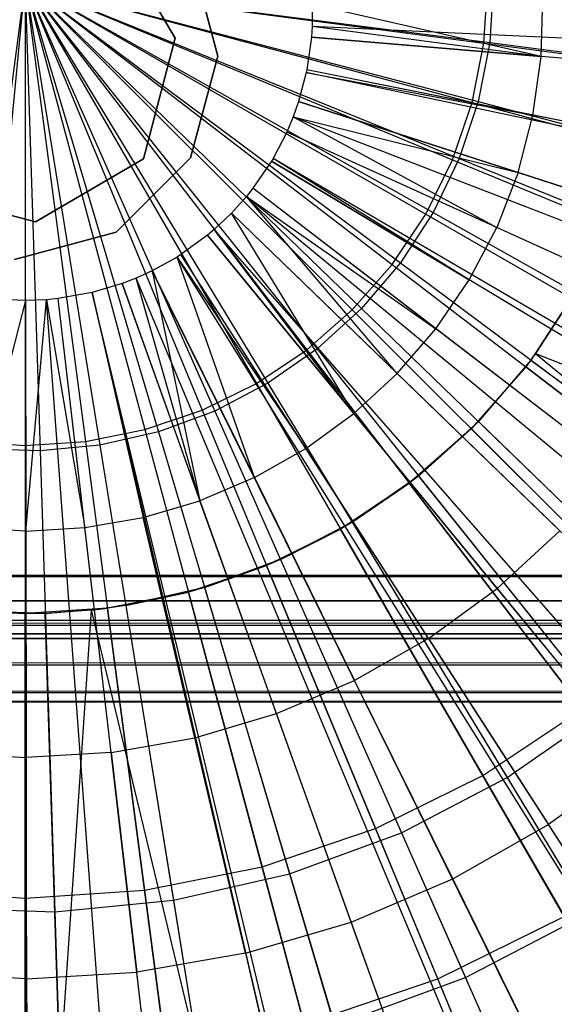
# Model space of a CAD drawing. Extents: x 0.2 to 40.1, y -6.7 to 6.7.
# Tile 22 of 256: x 2.558 to 2.891, y -4.016 to -3.403. Entities that reach past the tile are written whole.
import ezdxf

# ---------------------------------------------------------------- set-up
doc = ezdxf.new("R2010")
doc.units = 0
doc.header["$MEASUREMENT"] = 0
doc.layers.get('0').update_dxf_attribs({"color": 13, "linetype": 'CONTINUOUS'})

# ---------------------------------------------------------------- blocks, each defined once
blk = doc.blocks.new('SNOWBALL_XIV_PM3_STL')
at = {"color": 0}
for p, q in [((2.65516, -3.41405, 9.42828), (2.6159, -3.34683, 9.42828)), ((2.6159, -3.34683, 51.57252), (2.65516, -3.41405, 51.57252)), ((2.65516, -3.41405, 9.42828), (2.6159, -3.34683, 9.42828)), ((2.6159, -3.34683, 51.57252), (2.65516, -3.41405, 51.57252)), ((2.68174, -3.4252, 50.87138), (2.66476, -3.36181, 50.87138)), ((2.66476, -3.36181, 50.91075), (2.68174, -3.4252, 50.91075)), ((2.66476, -3.36181, 50.91075), (2.68174, -3.4252, 50.91075)), ((2.68174, -3.4252, 50.87138), (2.66476, -3.36181, 50.87138)), ((2.56161, -3.37949, 4.82452), (2.52396, -3.66548, 4.8564)), ((2.56161, -3.37949, 4.82452), (2.52396, -3.66548, 4.8564)), ((2.56161, -3.37949, 4.78515), (2.53357, -3.67014, 4.80327)), ((2.56161, -3.37949, 4.78515), (2.53357, -3.67014, 4.80327)), ((2.56161, -3.37949, 4.82452), (2.56161, -3.66794, 4.8564)), ((2.56161, -3.37949, 4.82452), (2.84759, -3.41714, 4.8564)), ((2.56161, -3.37949, 4.82452), (2.84023, -3.45415, 4.8564)), ((2.56161, -3.37949, 4.82452), (2.84759, -3.41714, 4.8564)), ((2.56161, -3.37949, 4.82452), (2.8281, -3.48988, 4.8564)), ((2.56161, -3.37949, 4.82452), (2.84023, -3.45415, 4.8564)), ((2.56161, -3.37949, 4.82452), (2.76558, -3.58346, 4.8564)), ((2.56161, -3.37949, 4.82452), (2.79045, -3.55509, 4.8564)), ((2.56161, -3.37949, 4.82452), (2.81142, -3.52372, 4.8564)), ((2.56161, -3.37949, 4.82452), (2.8281, -3.48988, 4.8564)), ((2.56161, -3.37949, 4.82452), (2.79045, -3.55509, 4.8564)), ((2.56161, -3.37949, 4.82452), (2.81142, -3.52372, 4.8564)), ((2.56161, -3.37949, 4.82452), (2.73721, -3.60834, 4.8564)), ((2.56161, -3.37949, 4.82452), (2.76558, -3.58346, 4.8564)), ((2.56161, -3.37949, 4.82452), (2.70584, -3.6293, 4.8564)), ((2.56161, -3.37949, 4.82452), (2.73721, -3.60834, 4.8564)), ((2.56161, -3.37949, 4.82452), (2.672, -3.64599, 4.8564)), ((2.56161, -3.37949, 4.82452), (2.70584, -3.6293, 4.8564)), ((2.56161, -3.37949, 4.82452), (2.56161, -3.66794, 4.8564)), ((2.56161, -3.37949, 4.82452), (2.59926, -3.66548, 4.8564)), ((2.56161, -3.37949, 4.82452), (2.59926, -3.66548, 4.8564)), ((2.56161, -3.37949, 4.82452), (2.63627, -3.65812, 4.8564)), ((2.56161, -3.37949, 4.82452), (2.63627, -3.65812, 4.8564)), ((2.56161, -3.37949, 4.82452), (2.672, -3.64599, 4.8564)), ((2.56161, -3.37949, 4.78515), (2.79562, -3.55414, 4.80327)), ((2.56161, -3.37949, 4.78515), (2.81603, -3.52278, 4.80327)), ((2.56161, -3.37949, 4.78515), (2.81603, -3.52278, 4.80327)), ((2.56161, -3.37949, 4.78515), (2.83227, -3.48907, 4.80327)), ((2.56161, -3.37949, 4.78515), (2.77137, -3.58263, 4.80327)), ((2.56161, -3.37949, 4.78515), (2.79562, -3.55414, 4.80327)), ((2.56161, -3.37949, 4.78515), (2.64469, -3.65942, 4.80327)), ((2.56161, -3.37949, 4.78515), (2.67981, -3.6465, 4.80327)), ((2.56161, -3.37949, 4.78515), (2.57097, -3.67134, 4.80327)), ((2.56161, -3.37949, 4.78515), (2.60821, -3.66775, 4.80327)), ((2.56161, -3.37949, 4.78515), (2.83227, -3.48907, 4.80327)), ((2.56161, -3.37949, 4.78515), (2.84406, -3.45356, 4.80327)), ((2.56161, -3.37949, 4.78515), (2.74367, -3.60779, 4.80327)), ((2.56161, -3.37949, 4.78515), (2.77137, -3.58263, 4.80327)), ((2.56161, -3.37949, 4.78515), (2.71298, -3.62919, 4.80327)), ((2.56161, -3.37949, 4.78515), (2.74367, -3.60779, 4.80327)), ((2.56161, -3.37949, 4.78515), (2.85121, -3.41683, 4.80327)), ((2.56161, -3.37949, 4.78515), (2.84406, -3.45356, 4.80327)), ((2.56161, -3.37949, 4.78515), (2.85121, -3.41683, 4.80327)), ((2.56161, -3.37949, 4.78515), (2.57097, -3.67134, 4.80327)), ((2.56161, -3.37949, 4.78515), (2.60821, -3.66775, 4.80327)), ((2.56161, -3.37949, 4.78515), (2.64469, -3.65942, 4.80327)), ((2.56161, -3.37949, 4.78515), (2.67981, -3.6465, 4.80327)), ((2.56161, -3.37949, 4.78515), (2.71298, -3.62919, 4.80327)), ((2.84759, -3.41714, 4.8564), (2.85006, -3.37949, 4.8564)), ((2.84759, -3.41714, 4.8564), (2.85006, -3.37949, 4.8564)), ((2.85361, -3.37949, 4.80327), (2.85121, -3.41683, 4.80327)), ((2.85361, -3.37949, 4.80327), (2.85121, -3.41683, 4.80327)), ((2.88336, -3.42556, 9.5538), (2.88435, -3.38871, 9.5538)), ((2.88336, -3.42556, 9.5538), (2.88435, -3.38871, 9.5538)), ((2.74066, -3.39306, 9.58026), (2.74055, -3.40683, 9.58026)), ((2.74066, -3.39306, 9.58026), (2.74055, -3.40683, 9.58026)), ((2.88336, -3.42556, 9.5538), (2.74066, -3.39306, 9.58026)), ((2.88336, -3.42556, 9.5538), (2.74066, -3.39306, 9.58026)), ((2.74055, -3.40683, 9.58026), (2.74011, -3.4135, 9.58026)), ((2.74055, -3.40683, 9.58026), (2.74011, -3.4135, 9.58026)), ((2.88336, -3.42556, 9.5538), (2.74055, -3.40683, 9.58026)), ((2.88336, -3.42556, 9.5538), (2.74055, -3.40683, 9.58026)), ((3.44648, -3.43977, 9.36372), (2.74055, -3.40683, 9.58026)), ((3.44648, -3.43977, 9.36372), (2.74055, -3.40683, 9.58026)), ((2.63539, -3.48933, 9.42828), (2.65516, -3.41405, 9.42828)), ((2.65516, -3.41405, 51.57252), (2.63539, -3.48933, 51.57252)), ((2.63539, -3.48933, 9.42828), (2.65516, -3.41405, 9.42828)), ((2.65516, -3.41405, 51.57252), (2.63539, -3.48933, 51.57252)), ((2.65516, -3.41405, 51.57252), (2.65516, -3.41405, 9.42828)), ((2.65516, -3.41405, 51.57252), (2.65516, -3.41405, 9.42828)), ((2.74011, -3.4135, 9.58026), (2.73724, -3.43375, 9.58026)), ((2.74011, -3.4135, 9.58026), (2.73724, -3.43375, 9.58026)), ((2.74011, -3.4135, 9.58026), (2.88336, -3.42556, 9.5538)), ((2.74011, -3.4135, 9.58026), (2.88336, -3.42556, 9.5538)), ((3.44432, -3.47278, 9.36372), (2.74011, -3.4135, 9.58026)), ((3.44432, -3.47278, 9.36372), (2.74011, -3.4135, 9.58026)), ((2.84023, -3.45415, 4.8564), (2.84759, -3.41714, 4.8564)), ((2.84023, -3.45415, 4.8564), (2.84759, -3.41714, 4.8564)), ((2.85121, -3.41683, 4.80327), (2.84406, -3.45356, 4.80327)), ((2.85121, -3.41683, 4.80327), (2.84406, -3.45356, 4.80327)), ((2.84759, -3.41714, 4.8564), (3.1274, -3.45398, 4.924)), ((2.84759, -3.41714, 4.8564), (3.1274, -3.45398, 4.924)), ((2.85121, -3.41683, 4.80327), (3.13637, -3.4536, 4.85734)), ((2.85121, -3.41683, 4.80327), (3.13637, -3.4536, 4.85734)), ((2.66476, -3.48858, 50.87138), (2.68174, -3.4252, 50.87138)), ((2.68174, -3.4252, 50.91075), (2.66476, -3.48858, 50.91075)), ((2.68174, -3.4252, 50.91075), (2.66476, -3.48858, 50.91075)), ((2.66476, -3.48858, 50.87138), (2.68174, -3.4252, 50.87138)), ((2.68174, -3.4252, 50.87138), (2.68174, -3.4252, 50.91075)), ((2.68174, -3.4252, 50.87138), (2.68174, -3.4252, 50.91075)), ((2.87818, -3.46206, 9.5538), (2.88336, -3.42556, 9.5538)), ((2.87818, -3.46206, 9.5538), (2.88336, -3.42556, 9.5538)), ((3.02393, -3.43739, 9.51959), (2.88336, -3.42556, 9.5538)), ((3.02393, -3.43739, 9.51959), (2.88336, -3.42556, 9.5538)), ((2.73689, -3.43542, 9.58026), (2.73207, -3.45354, 9.58026)), ((2.73689, -3.43542, 9.58026), (2.73207, -3.45354, 9.58026)), ((2.73724, -3.43375, 9.58026), (2.73689, -3.43542, 9.58026)), ((2.73724, -3.43375, 9.58026), (2.73689, -3.43542, 9.58026)), ((2.73689, -3.43542, 9.58026), (2.87818, -3.46206, 9.5538)), ((2.73689, -3.43542, 9.58026), (2.87818, -3.46206, 9.5538)), ((3.42839, -3.58118, 9.36372), (2.73689, -3.43542, 9.58026)), ((3.42839, -3.58118, 9.36372), (2.73689, -3.43542, 9.58026)), ((2.87818, -3.46206, 9.5538), (2.73724, -3.43375, 9.58026)), ((2.87818, -3.46206, 9.5538), (2.73724, -3.43375, 9.58026)), ((3.43009, -3.57292, 9.36372), (2.73724, -3.43375, 9.58026)), ((3.43009, -3.57292, 9.36372), (2.73724, -3.43375, 9.58026)), ((2.73207, -3.45354, 9.58026), (2.7287, -3.46306, 9.58026)), ((2.73207, -3.45354, 9.58026), (2.7287, -3.46306, 9.58026)), ((2.73207, -3.45354, 9.58026), (2.86887, -3.49773, 9.5538)), ((2.73207, -3.45354, 9.58026), (2.86887, -3.49773, 9.5538)), ((3.40455, -3.67078, 9.36372), (2.73207, -3.45354, 9.58026)), ((3.40455, -3.67078, 9.36372), (2.73207, -3.45354, 9.58026)), ((2.8281, -3.48988, 4.8564), (2.84023, -3.45415, 4.8564)), ((2.8281, -3.48988, 4.8564), (2.84023, -3.45415, 4.8564)), ((2.84406, -3.45356, 4.80327), (2.83227, -3.48907, 4.80327)), ((2.84406, -3.45356, 4.80327), (2.83227, -3.48907, 4.80327)), ((2.84023, -3.45415, 4.8564), (3.11284, -3.5272, 4.924)), ((2.84023, -3.45415, 4.8564), (3.11284, -3.5272, 4.924)), ((2.84406, -3.45356, 4.80327), (3.12217, -3.52649, 4.85734)), ((2.84406, -3.45356, 4.80327), (3.12217, -3.52649, 4.85734)), ((2.86887, -3.49773, 9.5538), (2.87818, -3.46206, 9.5538)), ((2.86887, -3.49773, 9.5538), (2.87818, -3.46206, 9.5538)), ((3.01648, -3.48984, 9.51959), (2.87818, -3.46206, 9.5538)), ((3.01648, -3.48984, 9.51959), (2.87818, -3.46206, 9.5538)), ((2.7287, -3.46306, 9.58026), (2.72468, -3.47261, 9.58026)), ((2.7287, -3.46306, 9.58026), (2.72468, -3.47261, 9.58026)), ((2.7287, -3.46306, 9.58026), (2.86887, -3.49773, 9.5538)), ((2.7287, -3.46306, 9.58026), (2.86887, -3.49773, 9.5538)), ((2.7287, -3.46306, 9.58026), (2.85555, -3.53211, 9.5538)), ((2.7287, -3.46306, 9.58026), (2.85555, -3.53211, 9.5538)), ((3.38786, -3.71786, 9.36372), (2.7287, -3.46306, 9.58026)), ((3.38786, -3.71786, 9.36372), (2.7287, -3.46306, 9.58026)), ((2.72468, -3.47261, 9.58026), (2.71617, -3.48903, 9.58026)), ((2.72468, -3.47261, 9.58026), (2.71617, -3.48903, 9.58026)), ((2.85555, -3.53211, 9.5538), (2.72468, -3.47261, 9.58026)), ((2.85555, -3.53211, 9.5538), (2.72468, -3.47261, 9.58026)), ((3.36801, -3.76509, 9.36372), (2.72468, -3.47261, 9.58026)), ((3.36801, -3.76509, 9.36372), (2.72468, -3.47261, 9.58026)), ((2.56818, -3.52859, 9.42828), (2.63539, -3.48933, 9.42828)), ((2.63539, -3.48933, 51.57252), (2.56818, -3.52859, 51.57252)), ((2.56818, -3.52859, 9.42828), (2.63539, -3.48933, 9.42828)), ((2.63539, -3.48933, 51.57252), (2.56818, -3.52859, 51.57252)), ((2.61836, -3.53498, 50.87138), (2.66476, -3.48858, 50.87138)), ((2.66476, -3.48858, 50.91075), (2.61836, -3.53498, 50.91075)), ((2.66476, -3.48858, 50.91075), (2.61836, -3.53498, 50.91075)), ((2.61836, -3.53498, 50.87138), (2.66476, -3.48858, 50.87138)), ((2.63539, -3.48933, 51.57252), (2.63539, -3.48933, 9.42828)), ((2.63539, -3.48933, 51.57252), (2.63539, -3.48933, 9.42828)), ((2.66476, -3.48858, 50.91075), (2.66476, -3.48858, 50.87138)), ((2.66476, -3.48858, 50.91075), (2.66476, -3.48858, 50.87138)), ((2.71517, -3.49072, 9.58026), (2.70365, -3.50762, 9.58026)), ((2.71517, -3.49072, 9.58026), (2.70365, -3.50762, 9.58026)), ((2.71617, -3.48903, 9.58026), (2.71517, -3.49072, 9.58026)), ((2.71617, -3.48903, 9.58026), (2.71517, -3.49072, 9.58026)), ((2.71517, -3.49072, 9.58026), (2.8384, -3.56475, 9.5538)), ((2.71517, -3.49072, 9.58026), (2.8384, -3.56475, 9.5538)), ((3.32096, -3.85463, 9.36372), (2.71517, -3.49072, 9.58026)), ((3.32096, -3.85463, 9.36372), (2.71517, -3.49072, 9.58026)), ((2.8384, -3.56475, 9.5538), (2.71617, -3.48903, 9.58026)), ((2.8384, -3.56475, 9.5538), (2.71617, -3.48903, 9.58026)), ((3.32593, -3.84626, 9.36372), (2.71617, -3.48903, 9.58026)), ((3.32593, -3.84626, 9.36372), (2.71617, -3.48903, 9.58026)), ((2.81142, -3.52372, 4.8564), (2.8281, -3.48988, 4.8564)), ((2.81142, -3.52372, 4.8564), (2.8281, -3.48988, 4.8564)), ((2.83227, -3.48907, 4.80327), (2.81603, -3.52278, 4.80327)), ((2.83227, -3.48907, 4.80327), (2.81603, -3.52278, 4.80327)), ((2.8281, -3.48988, 4.8564), (3.08884, -3.59788, 4.924)), ((2.8281, -3.48988, 4.8564), (3.08884, -3.59788, 4.924)), ((2.83227, -3.48907, 4.80327), (3.09877, -3.59697, 4.85734)), ((2.83227, -3.48907, 4.80327), (3.09877, -3.59697, 4.85734)), ((2.86887, -3.49773, 9.5538), (2.85555, -3.53211, 9.5538)), ((2.86887, -3.49773, 9.5538), (2.85555, -3.53211, 9.5538)), ((2.86887, -3.49773, 9.5538), (3.0031, -3.5411, 9.51959)), ((2.86887, -3.49773, 9.5538), (3.0031, -3.5411, 9.51959)), ((2.49289, -3.50882, 9.42828), (2.56818, -3.52859, 9.42828)), ((2.56818, -3.52859, 51.57252), (2.49289, -3.50882, 51.57252)), ((2.49289, -3.50882, 9.42828), (2.56818, -3.52859, 9.42828)), ((2.56818, -3.52859, 51.57252), (2.49289, -3.50882, 51.57252)), ((2.70365, -3.50762, 9.58026), (2.69965, -3.51265, 9.58026)), ((2.70365, -3.50762, 9.58026), (2.69965, -3.51265, 9.58026)), ((2.81764, -3.59521, 9.5538), (2.70365, -3.50762, 9.58026)), ((2.81764, -3.59521, 9.5538), (2.70365, -3.50762, 9.58026)), ((3.26402, -3.93821, 9.36372), (2.70365, -3.50762, 9.58026)), ((3.26402, -3.93821, 9.36372), (2.70365, -3.50762, 9.58026)), ((2.69965, -3.51265, 9.58026), (2.69029, -3.5231, 9.58026)), ((2.69965, -3.51265, 9.58026), (2.69029, -3.5231, 9.58026)), ((2.79355, -3.62312, 9.5538), (2.69965, -3.51265, 9.58026)), ((2.69965, -3.51265, 9.58026), (2.81764, -3.59521, 9.5538)), ((2.79355, -3.62312, 9.5538), (2.69965, -3.51265, 9.58026)), ((2.69965, -3.51265, 9.58026), (2.81764, -3.59521, 9.5538)), ((3.2442, -3.96306, 9.36372), (2.69965, -3.51265, 9.58026)), ((3.2442, -3.96306, 9.36372), (2.69965, -3.51265, 9.58026)), ((2.69029, -3.5231, 9.58026), (2.67954, -3.53331, 9.58026)), ((2.69029, -3.5231, 9.58026), (2.67954, -3.53331, 9.58026)), ((2.69029, -3.5231, 9.58026), (2.79355, -3.62312, 9.5538)), ((2.76643, -3.64809, 9.5538), (2.69029, -3.5231, 9.58026)), ((2.76643, -3.64809, 9.5538), (2.69029, -3.5231, 9.58026)), ((2.69029, -3.5231, 9.58026), (2.79355, -3.62312, 9.5538)), ((3.19791, -4.01476, 9.36372), (2.69029, -3.5231, 9.58026)), ((3.19791, -4.01476, 9.36372), (2.69029, -3.5231, 9.58026)), ((2.79045, -3.55509, 4.8564), (2.81142, -3.52372, 4.8564)), ((2.79045, -3.55509, 4.8564), (2.81142, -3.52372, 4.8564)), ((2.81603, -3.52278, 4.80327), (2.79562, -3.55414, 4.80327)), ((2.81603, -3.52278, 4.80327), (2.79562, -3.55414, 4.80327)), ((2.81142, -3.52372, 4.8564), (3.05583, -3.66483, 4.924)), ((2.81142, -3.52372, 4.8564), (3.05583, -3.66483, 4.924)), ((2.81603, -3.52278, 4.80327), (3.06655, -3.66387, 4.85734)), ((2.81603, -3.52278, 4.80327), (3.06655, -3.66387, 4.85734)), ((2.56818, -3.52859, 51.57252), (2.56818, -3.52859, 9.42828)), ((2.56818, -3.52859, 51.57252), (2.56818, -3.52859, 9.42828)), ((2.55497, -3.55197, 50.87138), (2.61836, -3.53498, 50.87138)), ((2.61836, -3.53498, 50.91075), (2.55497, -3.55197, 50.91075)), ((2.61836, -3.53498, 50.91075), (2.55497, -3.55197, 50.91075)), ((2.55497, -3.55197, 50.87138), (2.61836, -3.53498, 50.87138)), ((2.61836, -3.53498, 50.91075), (2.61836, -3.53498, 50.87138)), ((2.61836, -3.53498, 50.91075), (2.61836, -3.53498, 50.87138)), ((2.67954, -3.53331, 9.58026), (2.67524, -3.53696, 9.58026)), ((2.67954, -3.53331, 9.58026), (2.67524, -3.53696, 9.58026)), ((2.76643, -3.64809, 9.5538), (2.67954, -3.53331, 9.58026)), ((2.76643, -3.64809, 9.5538), (2.67954, -3.53331, 9.58026)), ((3.14479, -4.06525, 9.36372), (2.67954, -3.53331, 9.58026)), ((3.14479, -4.06525, 9.36372), (2.67954, -3.53331, 9.58026)), ((2.8384, -3.56475, 9.5538), (2.85555, -3.53211, 9.5538)), ((2.8384, -3.56475, 9.5538), (2.85555, -3.53211, 9.5538)), ((2.98397, -3.59049, 9.51959), (2.85555, -3.53211, 9.5538)), ((2.98397, -3.59049, 9.51959), (2.85555, -3.53211, 9.5538)), ((2.67524, -3.53696, 9.58026), (2.65871, -3.54901, 9.58026)), ((2.67524, -3.53696, 9.58026), (2.65871, -3.54901, 9.58026)), ((2.67524, -3.53696, 9.58026), (2.76643, -3.64809, 9.5538)), ((2.67524, -3.53696, 9.58026), (2.76643, -3.64809, 9.5538)), ((3.12351, -4.08328, 9.36372), (2.67524, -3.53696, 9.58026)), ((3.12351, -4.08328, 9.36372), (2.67524, -3.53696, 9.58026)), ((2.65639, -3.55048, 9.58026), (2.64092, -3.55909, 9.58026)), ((2.65639, -3.55048, 9.58026), (2.64092, -3.55909, 9.58026)), ((2.65871, -3.54901, 9.58026), (2.65639, -3.55048, 9.58026)), ((2.65871, -3.54901, 9.58026), (2.65639, -3.55048, 9.58026)), ((2.70457, -3.68799, 9.5538), (2.65639, -3.55048, 9.58026)), ((2.65639, -3.55048, 9.58026), (2.73664, -3.66981, 9.5538)), ((2.70457, -3.68799, 9.5538), (2.65639, -3.55048, 9.58026)), ((2.65639, -3.55048, 9.58026), (2.73664, -3.66981, 9.5538)), ((3.03028, -4.15016, 9.36372), (2.65639, -3.55048, 9.58026)), ((3.03028, -4.15016, 9.36372), (2.65639, -3.55048, 9.58026)), ((2.73664, -3.66981, 9.5538), (2.65871, -3.54901, 9.58026)), ((2.73664, -3.66981, 9.5538), (2.65871, -3.54901, 9.58026)), ((3.04179, -4.14287, 9.36372), (2.65871, -3.54901, 9.58026)), ((3.04179, -4.14287, 9.36372), (2.65871, -3.54901, 9.58026)), ((2.79562, -3.55414, 4.80327), (2.77137, -3.58263, 4.80327)), ((2.79562, -3.55414, 4.80327), (2.77137, -3.58263, 4.80327)), ((2.79562, -3.55414, 4.80327), (3.02604, -3.72611, 4.85734)), ((2.79562, -3.55414, 4.80327), (3.02604, -3.72611, 4.85734)), ((2.64092, -3.55909, 9.58026), (2.63078, -3.56372, 9.58026)), ((2.64092, -3.55909, 9.58026), (2.63078, -3.56372, 9.58026)), ((2.64092, -3.55909, 9.58026), (2.70457, -3.68799, 9.5538)), ((2.64092, -3.55909, 9.58026), (2.70457, -3.68799, 9.5538)), ((2.64092, -3.55909, 9.58026), (2.67063, -3.7024, 9.5538)), ((2.64092, -3.55909, 9.58026), (2.67063, -3.7024, 9.5538)), ((2.9538, -4.19275, 9.36372), (2.64092, -3.55909, 9.58026)), ((2.9538, -4.19275, 9.36372), (2.64092, -3.55909, 9.58026)), ((2.76558, -3.58346, 4.8564), (2.79045, -3.55509, 4.8564)), ((2.76558, -3.58346, 4.8564), (2.79045, -3.55509, 4.8564)), ((2.79045, -3.55509, 4.8564), (3.01436, -3.7269, 4.924)), ((2.79045, -3.55509, 4.8564), (3.01436, -3.7269, 4.924)), ((2.63078, -3.56372, 9.58026), (2.6221, -3.56709, 9.58026)), ((2.63078, -3.56372, 9.58026), (2.6221, -3.56709, 9.58026)), ((2.67063, -3.7024, 9.5538), (2.63078, -3.56372, 9.58026)), ((2.67063, -3.7024, 9.5538), (2.63078, -3.56372, 9.58026)), ((2.90363, -4.21561, 9.36372), (2.63078, -3.56372, 9.58026)), ((2.90363, -4.21561, 9.36372), (2.63078, -3.56372, 9.58026)), ((2.81764, -3.59521, 9.5538), (2.8384, -3.56475, 9.5538)), ((2.81764, -3.59521, 9.5538), (2.8384, -3.56475, 9.5538)), ((2.95932, -3.63739, 9.51959), (2.8384, -3.56475, 9.5538)), ((2.95932, -3.63739, 9.51959), (2.8384, -3.56475, 9.5538)), ((2.60337, -3.57267, 9.58026), (2.58233, -3.57641, 9.58026)), ((2.60337, -3.57267, 9.58026), (2.58233, -3.57641, 9.58026)), ((2.6221, -3.56709, 9.58026), (2.60337, -3.57267, 9.58026)), ((2.6221, -3.56709, 9.58026), (2.60337, -3.57267, 9.58026)), ((2.60337, -3.57267, 9.58026), (2.63528, -3.71285, 9.5538)), ((2.60337, -3.57267, 9.58026), (2.63528, -3.71285, 9.5538)), ((2.76813, -4.25989, 9.36372), (2.60337, -3.57267, 9.58026)), ((2.76813, -4.25989, 9.36372), (2.60337, -3.57267, 9.58026)), ((2.76371, -4.26094, 9.36372), (2.60337, -3.57267, 9.58026)), ((2.76371, -4.26094, 9.36372), (2.60337, -3.57267, 9.58026)), ((2.6221, -3.56709, 9.58026), (2.67063, -3.7024, 9.5538)), ((2.6221, -3.56709, 9.58026), (2.67063, -3.7024, 9.5538)), ((2.86071, -4.23228, 9.36372), (2.6221, -3.56709, 9.58026)), ((2.86071, -4.23228, 9.36372), (2.6221, -3.56709, 9.58026)), ((2.90435, -3.57252, 9.47658), (2.87685, -3.61476, 9.47658)), ((2.90435, -3.57252, 9.47658), (2.87685, -3.61476, 9.47658)), ((2.56192, -3.57761, 9.58026), (2.52535, -3.71932, 9.5538)), ((2.56192, -3.57761, 9.58026), (2.52535, -3.71932, 9.5538)), ((2.56192, -3.57761, 9.58026), (2.54606, -3.57693, 9.58026)), ((2.56192, -3.57761, 9.58026), (2.54606, -3.57693, 9.58026)), ((2.57489, -3.57711, 9.58026), (2.56192, -3.57761, 9.58026)), ((2.57489, -3.57711, 9.58026), (2.56192, -3.57761, 9.58026)), ((2.56192, -3.57761, 9.58026), (2.56216, -3.72136, 9.5538)), ((2.56192, -3.57761, 9.58026), (2.56216, -3.72136, 9.5538)), ((2.56311, -4.2843, 9.36372), (2.56192, -3.57761, 9.58026)), ((2.56311, -4.2843, 9.36372), (2.56192, -3.57761, 9.58026)), ((2.56216, -3.72136, 9.5538), (2.57489, -3.57711, 9.58026)), ((2.56216, -3.72136, 9.5538), (2.57489, -3.57711, 9.58026)), ((2.58233, -3.57641, 9.58026), (2.57489, -3.57711, 9.58026)), ((2.58233, -3.57641, 9.58026), (2.57489, -3.57711, 9.58026)), ((2.57489, -3.57711, 9.58026), (2.59896, -3.7192, 9.5538)), ((2.57489, -3.57711, 9.58026), (2.59896, -3.7192, 9.5538)), ((2.62727, -4.28186, 9.36372), (2.57489, -3.57711, 9.58026)), ((2.62727, -4.28186, 9.36372), (2.57489, -3.57711, 9.58026)), ((2.59896, -3.7192, 9.5538), (2.58233, -3.57641, 9.58026)), ((2.59896, -3.7192, 9.5538), (2.58233, -3.57641, 9.58026)), ((2.66408, -4.27835, 9.36372), (2.58233, -3.57641, 9.58026)), ((2.66408, -4.27835, 9.36372), (2.58233, -3.57641, 9.58026)), ((2.90227, -3.57617, 9.41227), (2.87984, -3.6107, 9.41227)), ((2.90227, -3.57617, 9.41227), (2.87984, -3.6107, 9.41227)), ((2.73721, -3.60834, 4.8564), (2.76558, -3.58346, 4.8564)), ((2.73721, -3.60834, 4.8564), (2.76558, -3.58346, 4.8564)), ((2.77137, -3.58263, 4.80327), (2.74367, -3.60779, 4.80327)), ((2.77137, -3.58263, 4.80327), (2.74367, -3.60779, 4.80327)), ((2.76558, -3.58346, 4.8564), (2.96514, -3.78302, 4.924)), ((2.76558, -3.58346, 4.8564), (2.96514, -3.78302, 4.924)), ((2.77137, -3.58263, 4.80327), (2.97791, -3.78265, 4.85734)), ((2.77137, -3.58263, 4.80327), (2.97791, -3.78265, 4.85734)), ((2.79355, -3.62312, 9.5538), (2.81764, -3.59521, 9.5538)), ((2.79355, -3.62312, 9.5538), (2.81764, -3.59521, 9.5538)), ((2.9295, -3.68116, 9.51959), (2.81764, -3.59521, 9.5538)), ((2.9295, -3.68116, 9.51959), (2.81764, -3.59521, 9.5538)), ((2.70584, -3.6293, 4.8564), (2.73721, -3.60834, 4.8564)), ((2.70584, -3.6293, 4.8564), (2.73721, -3.60834, 4.8564)), ((2.74367, -3.60779, 4.80327), (2.71298, -3.62919, 4.80327)), ((2.74367, -3.60779, 4.80327), (2.71298, -3.62919, 4.80327)), ((2.73721, -3.60834, 4.8564), (2.90901, -3.83224, 4.924)), ((2.73721, -3.60834, 4.8564), (2.90901, -3.83224, 4.924)), ((2.74367, -3.60779, 4.80327), (2.92293, -3.83258, 4.85734)), ((2.74367, -3.60779, 4.80327), (2.92293, -3.83258, 4.85734)), ((2.87685, -3.61476, 9.47658), (2.84418, -3.65314, 9.47658)), ((2.87685, -3.61476, 9.47658), (2.84418, -3.65314, 9.47658)), ((2.87984, -3.6107, 9.41227), (2.87368, -3.61895, 9.41227)), ((2.87984, -3.6107, 9.41227), (2.87368, -3.61895, 9.41227)), ((2.87685, -3.61476, 9.47658), (2.87368, -3.61895, 9.41227)), ((2.87685, -3.61476, 9.47658), (2.87368, -3.61895, 9.41227)), ((2.87685, -3.61476, 9.47658), (2.87984, -3.6107, 9.41227)), ((2.87685, -3.61476, 9.47658), (2.87984, -3.6107, 9.41227)), ((2.87685, -3.61476, 9.47658), (3.10518, -3.78517, 9.41009)), ((2.87685, -3.61476, 9.47658), (3.10518, -3.78517, 9.41009)), ((2.87984, -3.6107, 9.41227), (3.09488, -3.78868, 9.33175)), ((2.87984, -3.6107, 9.41227), (3.09488, -3.78868, 9.33175)), ((2.87984, -3.6107, 9.41227), (3.14372, -3.71558, 9.33175)), ((2.87984, -3.6107, 9.41227), (3.14372, -3.71558, 9.33175)), ((2.87368, -3.61895, 9.41227), (2.83975, -3.65764, 9.41227)), ((2.87368, -3.61895, 9.41227), (2.83975, -3.65764, 9.41227)), ((2.84418, -3.65314, 9.47658), (2.87368, -3.61895, 9.41227)), ((2.84418, -3.65314, 9.47658), (2.87368, -3.61895, 9.41227)), ((3.09488, -3.78868, 9.33175), (2.87368, -3.61895, 9.41227)), ((3.09488, -3.78868, 9.33175), (2.87368, -3.61895, 9.41227)), ((2.76643, -3.64809, 9.5538), (2.79355, -3.62312, 9.5538)), ((2.76643, -3.64809, 9.5538), (2.79355, -3.62312, 9.5538)), ((2.89488, -3.72126, 9.51959), (2.79355, -3.62312, 9.5538)), ((2.89488, -3.72126, 9.51959), (2.79355, -3.62312, 9.5538)), ((2.672, -3.64599, 4.8564), (2.70584, -3.6293, 4.8564)), ((2.672, -3.64599, 4.8564), (2.70584, -3.6293, 4.8564)), ((2.71298, -3.62919, 4.80327), (2.67981, -3.6465, 4.80327)), ((2.71298, -3.62919, 4.80327), (2.67981, -3.6465, 4.80327)), ((2.70584, -3.6293, 4.8564), (2.84695, -3.87371, 4.924)), ((2.70584, -3.6293, 4.8564), (2.84695, -3.87371, 4.924)), ((2.71298, -3.62919, 4.80327), (2.86203, -3.87506, 4.85734)), ((2.71298, -3.62919, 4.80327), (2.86203, -3.87506, 4.85734)), ((2.63627, -3.65812, 4.8564), (2.672, -3.64599, 4.8564)), ((2.63627, -3.65812, 4.8564), (2.672, -3.64599, 4.8564)), ((2.67981, -3.6465, 4.80327), (2.64469, -3.65942, 4.80327)), ((2.67981, -3.6465, 4.80327), (2.64469, -3.65942, 4.80327)), ((2.672, -3.64599, 4.8564), (2.78, -3.90673, 4.924)), ((2.672, -3.64599, 4.8564), (2.78, -3.90673, 4.924)), ((2.67981, -3.6465, 4.80327), (2.79619, -3.90941, 4.85734)), ((2.67981, -3.6465, 4.80327), (2.79619, -3.90941, 4.85734)), ((2.73664, -3.66981, 9.5538), (2.76643, -3.64809, 9.5538)), ((2.73664, -3.66981, 9.5538), (2.76643, -3.64809, 9.5538)), ((2.85591, -3.75714, 9.51959), (2.76643, -3.64809, 9.5538)), ((2.85591, -3.75714, 9.51959), (2.76643, -3.64809, 9.5538)), ((2.59926, -3.66548, 4.8564), (2.63627, -3.65812, 4.8564)), ((2.59926, -3.66548, 4.8564), (2.63627, -3.65812, 4.8564)), ((2.63627, -3.65812, 4.8564), (2.70931, -3.93072, 4.924)), ((2.63627, -3.65812, 4.8564), (2.70931, -3.93072, 4.924)), ((2.83975, -3.65764, 9.41227), (2.80107, -3.69156, 9.41227)), ((2.83975, -3.65764, 9.41227), (2.80107, -3.69156, 9.41227)), ((2.84418, -3.65314, 9.47658), (2.80686, -3.68703, 9.47658)), ((2.84418, -3.65314, 9.47658), (2.80686, -3.68703, 9.47658)), ((2.80686, -3.68703, 9.47658), (2.83975, -3.65764, 9.41227)), ((2.80686, -3.68703, 9.47658), (2.83975, -3.65764, 9.41227)), ((2.84418, -3.65314, 9.47658), (2.83975, -3.65764, 9.41227)), ((2.84418, -3.65314, 9.47658), (2.83975, -3.65764, 9.41227)), ((3.0369, -3.85479, 9.33175), (2.83975, -3.65764, 9.41227)), ((3.0369, -3.85479, 9.33175), (2.83975, -3.65764, 9.41227)), ((2.84418, -3.65314, 9.47658), (3.04884, -3.85135, 9.41009)), ((2.84418, -3.65314, 9.47658), (3.04884, -3.85135, 9.41009)), ((2.64469, -3.65942, 4.80327), (2.60821, -3.66775, 4.80327)), ((2.64469, -3.65942, 4.80327), (2.60821, -3.66775, 4.80327)), ((2.64469, -3.65942, 4.80327), (2.7265, -3.93506, 4.85734)), ((2.64469, -3.65942, 4.80327), (2.7265, -3.93506, 4.85734)), ((2.52396, -3.66548, 4.8564), (2.56161, -3.66794, 4.8564)), ((2.52396, -3.66548, 4.8564), (2.56161, -3.66794, 4.8564)), ((2.57097, -3.67134, 4.80327), (2.53357, -3.67014, 4.80327)), ((2.57097, -3.67134, 4.80327), (2.53357, -3.67014, 4.80327)), ((2.56161, -3.66794, 4.8564), (2.59926, -3.66548, 4.8564)), ((2.56161, -3.66794, 4.8564), (2.59926, -3.66548, 4.8564)), ((2.56161, -3.66794, 4.8564), (2.56161, -3.95017, 4.924)), ((2.56161, -3.66794, 4.8564), (2.56161, -3.95017, 4.924)), ((2.60821, -3.66775, 4.80327), (2.57097, -3.67134, 4.80327)), ((2.60821, -3.66775, 4.80327), (2.57097, -3.67134, 4.80327)), ((2.59926, -3.66548, 4.8564), (2.6361, -3.94528, 4.924)), ((2.59926, -3.66548, 4.8564), (2.6361, -3.94528, 4.924)), ((2.60821, -3.66775, 4.80327), (2.6541, -3.95158, 4.85734)), ((2.60821, -3.66775, 4.80327), (2.6541, -3.95158, 4.85734)), ((2.70457, -3.68799, 9.5538), (2.73664, -3.66981, 9.5538)), ((2.70457, -3.68799, 9.5538), (2.73664, -3.66981, 9.5538)), ((2.81311, -3.78835, 9.51959), (2.73664, -3.66981, 9.5538)), ((2.81311, -3.78835, 9.51959), (2.73664, -3.66981, 9.5538)), ((2.57097, -3.67134, 4.80327), (2.58019, -3.95871, 4.85734)), ((2.57097, -3.67134, 4.80327), (2.58019, -3.95871, 4.85734)), ((2.70457, -3.68799, 9.5538), (2.67063, -3.7024, 9.5538)), ((2.70457, -3.68799, 9.5538), (2.67063, -3.7024, 9.5538)), ((2.70457, -3.68799, 9.5538), (2.76702, -3.81448, 9.51959)), ((2.70457, -3.68799, 9.5538), (2.76702, -3.81448, 9.51959)), ((2.80686, -3.68703, 9.47658), (2.76552, -3.71587, 9.47658)), ((2.80686, -3.68703, 9.47658), (2.76552, -3.71587, 9.47658)), ((2.80686, -3.68703, 9.47658), (2.80107, -3.69156, 9.41227)), ((2.80686, -3.68703, 9.47658), (2.80107, -3.69156, 9.41227)), ((2.80686, -3.68703, 9.47658), (2.9845, -3.90978, 9.41009)), ((2.80686, -3.68703, 9.47658), (2.9845, -3.90978, 9.41009)), ((2.80107, -3.69156, 9.41227), (2.75829, -3.72015, 9.41227)), ((2.80107, -3.69156, 9.41227), (2.75829, -3.72015, 9.41227)), ((2.76552, -3.71587, 9.47658), (2.80107, -3.69156, 9.41227)), ((2.76552, -3.71587, 9.47658), (2.80107, -3.69156, 9.41227)), ((2.9708, -3.91276, 9.33175), (2.80107, -3.69156, 9.41227)), ((2.9708, -3.91276, 9.33175), (2.80107, -3.69156, 9.41227)), ((2.63528, -3.71285, 9.5538), (2.67063, -3.7024, 9.5538)), ((2.63528, -3.71285, 9.5538), (2.67063, -3.7024, 9.5538)), ((2.71826, -3.83518, 9.51959), (2.67063, -3.7024, 9.5538)), ((2.71826, -3.83518, 9.51959), (2.67063, -3.7024, 9.5538)), ((2.59896, -3.7192, 9.5538), (2.63528, -3.71285, 9.5538)), ((2.59896, -3.7192, 9.5538), (2.63528, -3.71285, 9.5538)), ((2.66746, -3.85019, 9.51959), (2.63528, -3.71285, 9.5538)), ((2.66746, -3.85019, 9.51959), (2.63528, -3.71285, 9.5538)), ((2.56216, -3.72136, 9.5538), (2.52535, -3.71932, 9.5538)), ((2.56216, -3.72136, 9.5538), (2.52535, -3.71932, 9.5538)), ((2.56216, -3.72136, 9.5538), (2.59896, -3.7192, 9.5538)), ((2.56216, -3.72136, 9.5538), (2.59896, -3.7192, 9.5538)), ((2.61528, -3.85931, 9.51959), (2.59896, -3.7192, 9.5538)), ((2.61528, -3.85931, 9.51959), (2.59896, -3.7192, 9.5538)), ((2.75829, -3.72015, 9.41227), (2.71214, -3.74291, 9.41227)), ((2.75829, -3.72015, 9.41227), (2.71214, -3.74291, 9.41227)), ((2.76552, -3.71587, 9.47658), (2.72083, -3.73918, 9.47658)), ((2.76552, -3.71587, 9.47658), (2.72083, -3.73918, 9.47658)), ((2.72083, -3.73918, 9.47658), (2.75829, -3.72015, 9.41227)), ((2.72083, -3.73918, 9.47658), (2.75829, -3.72015, 9.41227)), ((2.76552, -3.71587, 9.47658), (2.75829, -3.72015, 9.41227)), ((2.76552, -3.71587, 9.47658), (2.75829, -3.72015, 9.41227)), ((2.89769, -3.96161, 9.33175), (2.75829, -3.72015, 9.41227)), ((2.89769, -3.96161, 9.33175), (2.75829, -3.72015, 9.41227)), ((2.76552, -3.71587, 9.47658), (2.91322, -3.9595, 9.41009)), ((2.76552, -3.71587, 9.47658), (2.91322, -3.9595, 9.41009)), ((2.56216, -3.72136, 9.5538), (2.5624, -3.86243, 9.51959)), ((2.56216, -3.72136, 9.5538), (2.5624, -3.86243, 9.51959)), ((2.85591, -3.75714, 9.51959), (2.89488, -3.72126, 9.51959)), ((2.85591, -3.75714, 9.51959), (2.89488, -3.72126, 9.51959)), ((2.71214, -3.74291, 9.41227), (2.66342, -3.75945, 9.41227)), ((2.71214, -3.74291, 9.41227), (2.66342, -3.75945, 9.41227)), ((2.72083, -3.73918, 9.47658), (2.67353, -3.75659, 9.47658)), ((2.72083, -3.73918, 9.47658), (2.67353, -3.75659, 9.47658)), ((2.67353, -3.75659, 9.47658), (2.71214, -3.74291, 9.41227)), ((2.67353, -3.75659, 9.47658), (2.71214, -3.74291, 9.41227)), ((2.72083, -3.73918, 9.47658), (2.71214, -3.74291, 9.41227)), ((2.72083, -3.73918, 9.47658), (2.71214, -3.74291, 9.41227)), ((2.81884, -4.00049, 9.33175), (2.71214, -3.74291, 9.41227)), ((2.81884, -4.00049, 9.33175), (2.71214, -3.74291, 9.41227)), ((2.72083, -3.73918, 9.47658), (2.83616, -3.9997, 9.41009)), ((2.72083, -3.73918, 9.47658), (2.83616, -3.9997, 9.41009)), ((0.87881, -3.78014, 51.69189), (39.39221, -3.74902, 51.6983)), ((0.87881, -3.78014, 51.69189), (39.39221, -3.74902, 51.6983)), ((0.88827, -3.74902, 51.6983), (39.39221, -3.74902, 51.6983)), ((39.39221, -3.74902, 51.65893), (0.88827, -3.74902, 51.65893)), ((0.88827, -3.74902, 51.6983), (39.39221, -3.74902, 51.6983)), ((0.88827, -3.74902, 51.65893), (39.4012, -3.76385, 51.65603)), ((0.88827, -3.74902, 51.65893), (39.4012, -3.76385, 51.65603)), ((39.39221, -3.74902, 51.65893), (0.88827, -3.74902, 51.65893)), ((2.67353, -3.75659, 9.47658), (2.62439, -3.76781, 9.47658)), ((2.67353, -3.75659, 9.47658), (2.62439, -3.76781, 9.47658)), ((2.67353, -3.75659, 9.47658), (2.66342, -3.75945, 9.41227)), ((2.67353, -3.75659, 9.47658), (2.66342, -3.75945, 9.41227)), ((2.67353, -3.75659, 9.47658), (2.75459, -4.02972, 9.41009)), ((2.67353, -3.75659, 9.47658), (2.75459, -4.02972, 9.41009)), ((2.66342, -3.75945, 9.41227), (2.61295, -3.76948, 9.41227)), ((2.66342, -3.75945, 9.41227), (2.61295, -3.76948, 9.41227)), ((2.62439, -3.76781, 9.47658), (2.66342, -3.75945, 9.41227)), ((2.62439, -3.76781, 9.47658), (2.66342, -3.75945, 9.41227)), ((2.73558, -4.02876, 9.33175), (2.66342, -3.75945, 9.41227)), ((2.73558, -4.02876, 9.33175), (2.66342, -3.75945, 9.41227)), ((2.81311, -3.78835, 9.51959), (2.85591, -3.75714, 9.51959)), ((2.81311, -3.78835, 9.51959), (2.85591, -3.75714, 9.51959)), ((2.94348, -3.86387, 9.47775), (2.85591, -3.75714, 9.51959)), ((2.94348, -3.86387, 9.47775), (2.85591, -3.75714, 9.51959)), ((0.87881, -3.76458, 51.65573), (39.4012, -3.76385, 51.65603)), ((0.87881, -3.76458, 51.65573), (39.4012, -3.76385, 51.65603)), ((39.4105, -3.77686, 51.6474), (0.87881, -3.76458, 51.65573)), ((39.4105, -3.77686, 51.6474), (0.87881, -3.76458, 51.65573)), ((2.62439, -3.76781, 9.47658), (2.60273, -3.77069, 9.47658)), ((2.62439, -3.76781, 9.47658), (2.60273, -3.77069, 9.47658)), ((2.62439, -3.76781, 9.47658), (2.61295, -3.76948, 9.41227)), ((2.62439, -3.76781, 9.47658), (2.61295, -3.76948, 9.41227)), ((2.62439, -3.76781, 9.47658), (2.66986, -4.04906, 9.41009)), ((2.62439, -3.76781, 9.47658), (2.66986, -4.04906, 9.41009)), ((2.56161, -3.77285, 9.41227), (2.51027, -3.76948, 9.41227)), ((2.56161, -3.77285, 9.41227), (2.51027, -3.76948, 9.41227)), ((2.57422, -3.77265, 9.47658), (2.52384, -3.77103, 9.47658)), ((2.52384, -3.77103, 9.47658), (2.56161, -3.77285, 9.41227)), ((2.52384, -3.77103, 9.47658), (2.56161, -3.77285, 9.41227)), ((2.57422, -3.77265, 9.47658), (2.52384, -3.77103, 9.47658)), ((2.61295, -3.76948, 9.41227), (2.56161, -3.77285, 9.41227)), ((2.61295, -3.76948, 9.41227), (2.56161, -3.77285, 9.41227)), ((2.57422, -3.77265, 9.47658), (2.56161, -3.77285, 9.41227)), ((2.57422, -3.77265, 9.47658), (2.56161, -3.77285, 9.41227)), ((2.56161, -4.05166, 9.33175), (2.56161, -3.77285, 9.41227)), ((2.56161, -4.05166, 9.33175), (2.56161, -3.77285, 9.41227)), ((2.57422, -3.77265, 9.47658), (2.61295, -3.76948, 9.41227)), ((2.57422, -3.77265, 9.47658), (2.61295, -3.76948, 9.41227)), ((2.60273, -3.77069, 9.47658), (2.57422, -3.77265, 9.47658)), ((2.60273, -3.77069, 9.47658), (2.57422, -3.77265, 9.47658)), ((2.58335, -4.0574, 9.41009), (2.57422, -3.77265, 9.47658)), ((2.58335, -4.0574, 9.41009), (2.57422, -3.77265, 9.47658)), ((2.60273, -3.77069, 9.47658), (2.58335, -4.0574, 9.41009)), ((2.60273, -3.77069, 9.47658), (2.58335, -4.0574, 9.41009)), ((2.60273, -3.77069, 9.47658), (2.61295, -3.76948, 9.41227)), ((2.60273, -3.77069, 9.47658), (2.61295, -3.76948, 9.41227)), ((2.60273, -3.77069, 9.47658), (2.66986, -4.04906, 9.41009)), ((2.60273, -3.77069, 9.47658), (2.66986, -4.04906, 9.41009)), ((2.64935, -4.04591, 9.33175), (2.61295, -3.76948, 9.41227)), ((2.64935, -4.04591, 9.33175), (2.61295, -3.76948, 9.41227)), ((0.86067, -3.7855, 51.63438), (39.4105, -3.77686, 51.6474)), ((0.86067, -3.7855, 51.63438), (39.4105, -3.77686, 51.6474)), ((0.86998, -3.77686, 51.6474), (39.4105, -3.77686, 51.6474)), ((0.86998, -3.77686, 51.6474), (39.4105, -3.77686, 51.6474)), ((0.86998, -3.8047, 51.67524), (39.4012, -3.77867, 51.6925)), ((0.86998, -3.8047, 51.67524), (39.4012, -3.77867, 51.6925)), ((0.87881, -3.78014, 51.69189), (39.4012, -3.77867, 51.6925)), ((0.87881, -3.78014, 51.69189), (39.4012, -3.77867, 51.6925)), ((39.41933, -3.78519, 51.63512), (0.86067, -3.7855, 51.63438)), ((39.41933, -3.78519, 51.63512), (0.86067, -3.7855, 51.63438)), ((39.42056, -3.78596, 51.63319), (0.86067, -3.7855, 51.63438)), ((39.42056, -3.78596, 51.63319), (0.86067, -3.7855, 51.63438)), ((39.42879, -3.78839, 51.61956), (0.86067, -3.7855, 51.63438)), ((39.42879, -3.78839, 51.61956), (0.86067, -3.7855, 51.63438)), ((39.42879, -3.78839, 51.61956), (0.85168, -3.78839, 51.61956)), ((0.85168, -3.78839, 50.9109), (39.42879, -3.78839, 50.9109)), ((39.42879, -3.78839, 51.61956), (0.85168, -3.78839, 51.61956)), ((0.85168, -3.78839, 50.9109), (39.42879, -3.78839, 50.9109)), ((2.81311, -3.78835, 9.51959), (2.76702, -3.81448, 9.51959)), ((2.81311, -3.78835, 9.51959), (2.76702, -3.81448, 9.51959)), ((2.81311, -3.78835, 9.51959), (2.88794, -3.90437, 9.47775)), ((2.81311, -3.78835, 9.51959), (2.88794, -3.90437, 9.47775)), ((0.86067, -3.82197, 51.6492), (39.4105, -3.8047, 51.67524)), ((0.86067, -3.82197, 51.6492), (39.4105, -3.8047, 51.67524)), ((0.86998, -3.8047, 51.67524), (39.4105, -3.8047, 51.67524)), ((0.86998, -3.8047, 51.67524), (39.4105, -3.8047, 51.67524)), ((2.71826, -3.83518, 9.51959), (2.76702, -3.81448, 9.51959)), ((2.71826, -3.83518, 9.51959), (2.76702, -3.81448, 9.51959)), ((2.82815, -3.93827, 9.47775), (2.76702, -3.81448, 9.51959)), ((2.82815, -3.93827, 9.47775), (2.76702, -3.81448, 9.51959)), ((0.85168, -3.82776, 51.61956), (39.41933, -3.82135, 51.65068)), ((0.85168, -3.82776, 51.61956), (39.41933, -3.82135, 51.65068)), ((0.86067, -3.82197, 51.6492), (39.41933, -3.82135, 51.65068)), ((0.86067, -3.82197, 51.6492), (39.41933, -3.82135, 51.65068)), ((0.85168, -3.82776, 51.61956), (39.42879, -3.82776, 51.61956)), ((39.42879, -3.82776, 50.9109), (0.85168, -3.82776, 50.9109)), ((39.42879, -3.82776, 50.9109), (0.85168, -3.82776, 50.9109)), ((0.85168, -3.82776, 51.61956), (39.42879, -3.82776, 51.61956)), ((2.66746, -3.85019, 9.51959), (2.71826, -3.83518, 9.51959)), ((2.66746, -3.85019, 9.51959), (2.71826, -3.83518, 9.51959)), ((2.76488, -3.96513, 9.47775), (2.71826, -3.83518, 9.51959)), ((2.76488, -3.96513, 9.47775), (2.71826, -3.83518, 9.51959)), ((2.84695, -3.87371, 4.924), (2.90901, -3.83224, 4.924)), ((2.84695, -3.87371, 4.924), (2.90901, -3.83224, 4.924)), ((2.86203, -3.87506, 4.85734), (2.92293, -3.83258, 4.85734)), ((2.86203, -3.87506, 4.85734), (2.92293, -3.83258, 4.85734)), ((2.61528, -3.85931, 9.51959), (2.66746, -3.85019, 9.51959)), ((2.61528, -3.85931, 9.51959), (2.66746, -3.85019, 9.51959)), ((2.69896, -3.98461, 9.47775), (2.66746, -3.85019, 9.51959)), ((2.69896, -3.98461, 9.47775), (2.66746, -3.85019, 9.51959)), ((2.50951, -3.85949, 9.51959), (2.5624, -3.86243, 9.51959)), ((2.50951, -3.85949, 9.51959), (2.5624, -3.86243, 9.51959)), ((2.61528, -3.85931, 9.51959), (2.5624, -3.86243, 9.51959)), ((2.61528, -3.85931, 9.51959), (2.5624, -3.86243, 9.51959)), ((2.61528, -3.85931, 9.51959), (2.63125, -3.99645, 9.47775)), ((2.61528, -3.85931, 9.51959), (2.63125, -3.99645, 9.47775)), ((2.56263, -4.00049, 9.47775), (2.5624, -3.86243, 9.51959)), ((2.56263, -4.00049, 9.47775), (2.5624, -3.86243, 9.51959)), ((2.94348, -3.86387, 9.47775), (2.88794, -3.90437, 9.47775)), ((2.94348, -3.86387, 9.47775), (2.88794, -3.90437, 9.47775)), ((2.78, -3.90673, 4.924), (2.84695, -3.87371, 4.924)), ((2.78, -3.90673, 4.924), (2.84695, -3.87371, 4.924)), ((2.79619, -3.90941, 4.85734), (2.86203, -3.87506, 4.85734)), ((2.79619, -3.90941, 4.85734), (2.86203, -3.87506, 4.85734)), ((2.84695, -3.87371, 4.924), (2.98274, -4.10892, 5.02626)), ((2.84695, -3.87371, 4.924), (2.98274, -4.10892, 5.02626)), ((2.86203, -3.87506, 4.85734), (3.00647, -4.11333, 4.94654)), ((2.86203, -3.87506, 4.85734), (3.00647, -4.11333, 4.94654)), ((2.82815, -3.93827, 9.47775), (2.88794, -3.90437, 9.47775)), ((2.82815, -3.93827, 9.47775), (2.88794, -3.90437, 9.47775)), ((2.96128, -4.01806, 9.42828), (2.88794, -3.90437, 9.47775)), ((2.96128, -4.01806, 9.42828), (2.88794, -3.90437, 9.47775)), ((2.70931, -3.93072, 4.924), (2.78, -3.90673, 4.924)), ((2.70931, -3.93072, 4.924), (2.78, -3.90673, 4.924)), ((2.7265, -3.93506, 4.85734), (2.79619, -3.90941, 4.85734)), ((2.7265, -3.93506, 4.85734), (2.79619, -3.90941, 4.85734)), ((2.78, -3.90673, 4.924), (2.88393, -4.15764, 5.02626)), ((2.78, -3.90673, 4.924), (2.88393, -4.15764, 5.02626)), ((2.79619, -3.90941, 4.85734), (2.90897, -4.16419, 4.94654)), ((2.79619, -3.90941, 4.85734), (2.90897, -4.16419, 4.94654)), ((2.6361, -3.94528, 4.924), (2.70931, -3.93072, 4.924)), ((2.6361, -3.94528, 4.924), (2.70931, -3.93072, 4.924)), ((2.6541, -3.95158, 4.85734), (2.7265, -3.93506, 4.85734)), ((2.6541, -3.95158, 4.85734), (2.7265, -3.93506, 4.85734)), ((2.70931, -3.93072, 4.924), (2.77961, -4.19306, 5.02626)), ((2.70931, -3.93072, 4.924), (2.77961, -4.19306, 5.02626)), ((2.7265, -3.93506, 4.85734), (2.80578, -4.20217, 4.94654)), ((2.7265, -3.93506, 4.85734), (2.80578, -4.20217, 4.94654)), ((2.76488, -3.96513, 9.47775), (2.82815, -3.93827, 9.47775)), ((2.76488, -3.96513, 9.47775), (2.82815, -3.93827, 9.47775)), ((2.88805, -4.05958, 9.42828), (2.82815, -3.93827, 9.47775)), ((2.88805, -4.05958, 9.42828), (2.82815, -3.93827, 9.47775)), ((2.48712, -3.94528, 4.924), (2.56161, -3.95017, 4.924)), ((2.48712, -3.94528, 4.924), (2.56161, -3.95017, 4.924)), ((2.56161, -3.95017, 4.924), (2.6361, -3.94528, 4.924)), ((2.56161, -3.95017, 4.924), (2.6361, -3.94528, 4.924)), ((2.6361, -3.94528, 4.924), (2.67155, -4.21455, 5.02626)), ((2.6361, -3.94528, 4.924), (2.67155, -4.21455, 5.02626)), ((2.56161, -3.95017, 4.924), (2.56161, -4.22176, 5.02626)), ((2.56161, -3.95017, 4.924), (2.56161, -4.22176, 5.02626)), ((2.58019, -3.95871, 4.85734), (2.6541, -3.95158, 4.85734)), ((2.58019, -3.95871, 4.85734), (2.6541, -3.95158, 4.85734)), ((2.6541, -3.95158, 4.85734), (2.69857, -4.22664, 4.94654)), ((2.6541, -3.95158, 4.85734), (2.69857, -4.22664, 4.94654)), ((2.50597, -3.95633, 4.85734), (2.58019, -3.95871, 4.85734)), ((2.50597, -3.95633, 4.85734), (2.58019, -3.95871, 4.85734)), ((2.58019, -3.95871, 4.85734), (2.58912, -4.2372, 4.94654)), ((2.58019, -3.95871, 4.85734), (2.58912, -4.2372, 4.94654)), ((2.83616, -3.9997, 9.41009), (2.91322, -3.9595, 9.41009)), ((2.83616, -3.9997, 9.41009), (2.91322, -3.9595, 9.41009)), ((2.69896, -3.98461, 9.47775), (2.76488, -3.96513, 9.47775)), ((2.69896, -3.98461, 9.47775), (2.76488, -3.96513, 9.47775)), ((2.81056, -4.09248, 9.42828), (2.76488, -3.96513, 9.47775)), ((2.81056, -4.09248, 9.42828), (2.76488, -3.96513, 9.47775)), ((2.81884, -4.00049, 9.33175), (2.89769, -3.96161, 9.33175)), ((2.81884, -4.00049, 9.33175), (2.89769, -3.96161, 9.33175)), ((2.69896, -3.98461, 9.47775), (2.63125, -3.99645, 9.47775)), ((2.69896, -3.98461, 9.47775), (2.63125, -3.99645, 9.47775)), ((2.69896, -3.98461, 9.47775), (2.72983, -4.11633, 9.42828)), ((2.69896, -3.98461, 9.47775), (2.72983, -4.11633, 9.42828)), ((2.56263, -4.00049, 9.47775), (2.63125, -3.99645, 9.47775)), ((2.56263, -4.00049, 9.47775), (2.63125, -3.99645, 9.47775)), ((2.6469, -4.13083, 9.42828), (2.63125, -3.99645, 9.47775)), ((2.6469, -4.13083, 9.42828), (2.63125, -3.99645, 9.47775)), ((2.56263, -4.00049, 9.47775), (2.494, -3.99668, 9.47775)), ((2.56263, -4.00049, 9.47775), (2.494, -3.99668, 9.47775)), ((2.56263, -4.00049, 9.47775), (2.56286, -4.13578, 9.42828)), ((2.56263, -4.00049, 9.47775), (2.56286, -4.13578, 9.42828)), ((2.73558, -4.02876, 9.33175), (2.81884, -4.00049, 9.33175)), ((2.73558, -4.02876, 9.33175), (2.81884, -4.00049, 9.33175)), ((2.75459, -4.02972, 9.41009), (2.83616, -3.9997, 9.41009)), ((2.75459, -4.02972, 9.41009), (2.83616, -3.9997, 9.41009)), ((2.92086, -4.2468, 9.2171), (2.81884, -4.00049, 9.33175)), ((2.92086, -4.2468, 9.2171), (2.81884, -4.00049, 9.33175)), ((2.94727, -4.25071, 9.3089), (2.83616, -3.9997, 9.41009)), ((2.94727, -4.25071, 9.3089), (2.83616, -3.9997, 9.41009))]:
    blk.add_line(p, q, dxfattribs=at)
blk = doc.blocks.new('GRUPUJ_1')
at = {"color": 0}
blk.add_blockref('SNOWBALL_XIV_PM3_STL', (-0.20617, 6.65964, -0.51186), dxfattribs=at)

msp = doc.modelspace()

# ---------------------------------------------------------------- block references
at = {"color": 0}
msp.add_blockref('GRUPUJ_1', (0.20617, -6.65964, 0.51186), dxfattribs=at)

doc.saveas('drawing.dxf')
